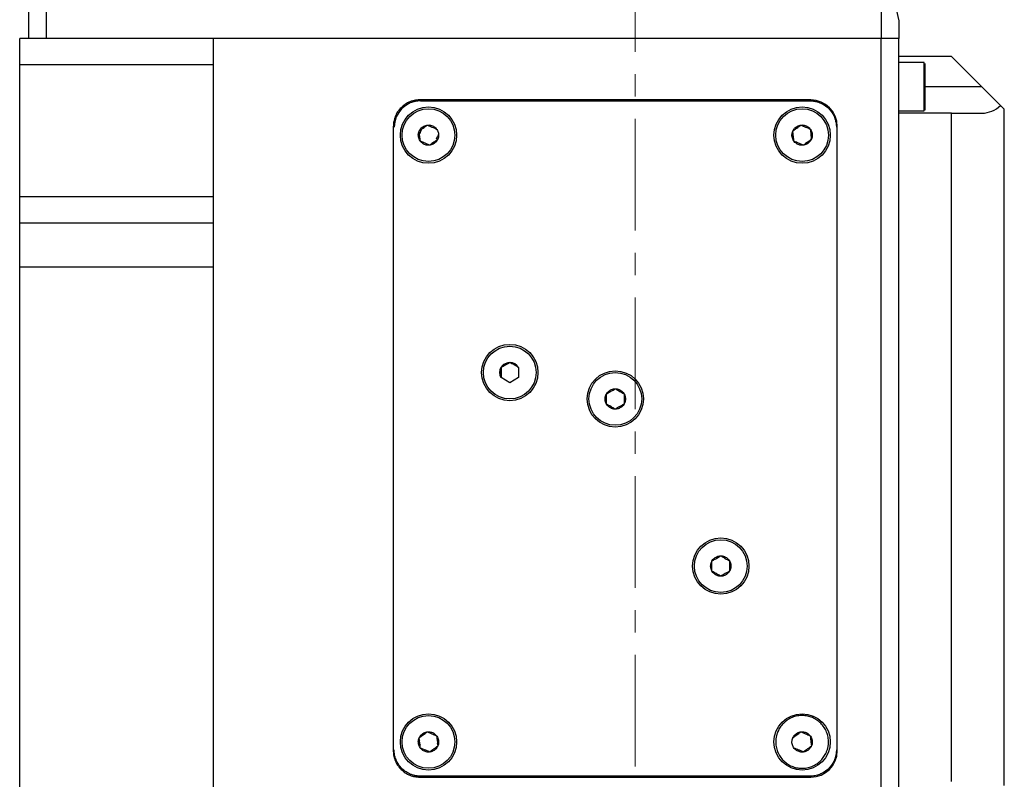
# Model space of a CAD drawing. Header units: inches. Extents: x 3.6 to 38.6, y 1.9 to 33.
# Tile 4 of 19: x 13.5 to 18, y 17.5 to 20.9. Entities that reach past the tile are written whole.
import ezdxf

# ---------------------------------------------------------------- set-up
doc = ezdxf.new("R2010")
doc.units = ezdxf.units.IN
doc.header["$MEASUREMENT"] = 0
doc.linetypes.add('CENTERX2', pattern=[0.8, 0.5, -0.1, 0.1, -0.1])

msp = doc.modelspace()

# ---------------------------------------------------------------- linework, layer by layer
at = {"color": 7, "linetype": 'CENTERX2', "lineweight": 18}
msp.add_line((16.3025, 10.3129), (16.3025, 26.0222), dxfattribs=at)
at = {"color": 7, "linetype": 'Continuous', "lineweight": 25}
for p, q in [((13.5859, 22.5443), (13.5859, 20.7726)), ((13.6647, 22.5443), (13.6647, 20.7726)), ((17.4048, 21.1978), (17.4048, 20.7726)), ((17.4048, 21.1978), (17.4836, 20.8514)), ((17.4836, 20.8514), (17.4836, 20.7726)), ((13.5465, 20.6545), (13.5465, 20.7726)), ((14.4127, 20.7726), (13.5465, 20.7726)), ((14.4127, 20.7726), (14.4127, 20.6545)), ((17.4048, 20.7726), (14.4127, 20.7726)), ((17.4048, 17.3081), (17.4048, 20.7726)), ((17.4836, 20.7726), (17.4048, 20.7726)), ((17.4836, 17.2293), (17.4836, 20.7726)), ((17.7198, 20.6919), (17.4836, 20.6919)), ((17.8556, 20.5561), (17.7198, 20.6919)), ((13.5465, 20.064), (13.5465, 20.6545)), ((14.4127, 20.6545), (13.5465, 20.6545)), ((14.4127, 20.6545), (14.4127, 20.064)), ((17.5977, 20.6644), (17.4836, 20.6644)), ((17.5977, 20.4478), (17.5977, 20.6644)), ((17.5977, 20.605), (17.6017, 20.605)), ((17.5977, 20.5561), (17.6017, 20.5561)), ((17.9391, 20.4726), (17.8556, 20.5561)), ((17.6017, 20.5072), (17.5977, 20.5072)), ((17.0899, 20.4971), (15.3379, 20.4971)), ((15.3418, 20.4931), (17.0859, 20.4931)), ((17.956, 20.4557), (17.9391, 20.4726)), ((17.4836, 20.4478), (17.5977, 20.4478)), ((17.7198, 20.438), (17.4836, 20.438)), ((17.7198, 17.4459), (17.7198, 20.438)), ((17.7198, 20.438), (17.8556, 20.438)), ((17.956, 17.4282), (17.956, 20.4557)), ((15.2198, 20.3789), (15.2198, 17.5837)), ((17.208, 17.5837), (17.208, 20.3789)), ((15.4225, 20.341), (15.4226, 20.3428)), ((17.0051, 20.3364), (17.01, 20.3464)), ((17.0093, 20.3584), (17.0071, 20.3502)), ((17.0884, 20.3537), (17.0958, 20.3428)), ((17.0917, 20.3208), (17.0939, 20.329)), ((15.4186, 20.321), (15.4195, 20.3238)), ((13.5465, 19.9459), (13.5465, 20.064)), ((14.4127, 20.064), (13.5465, 20.064)), ((14.4127, 20.064), (14.4127, 19.9459)), ((13.5465, 19.749), (13.5465, 19.9459)), ((14.4127, 19.9459), (13.5465, 19.9459)), ((14.4127, 19.9459), (14.4127, 19.749)), ((13.5465, 17.3474), (13.5465, 19.749)), ((14.4127, 19.749), (13.5465, 19.749)), ((14.4127, 19.749), (14.4127, 17.3474)), ((15.7808, 19.2993), (15.7808, 19.2539)), ((15.7414, 19.2311), (15.7021, 19.2539)), ((15.7808, 19.2539), (15.7414, 19.2311)), ((15.3355, 17.6402), (15.3346, 17.6372)), ((15.3368, 17.6298), (15.3319, 17.6198)), ((15.3319, 17.6198), (15.3393, 17.6089)), ((15.4177, 17.6162), (15.4226, 17.6262)), ((15.4226, 17.6262), (15.4177, 17.6162)), ((15.3379, 17.4656), (17.0899, 17.4656)), ((17.0859, 17.4695), (15.3418, 17.4695))]:
    msp.add_line(p, q, dxfattribs=at)
at = {"color": 8, "linetype": 'Continuous', "lineweight": 25}
msp.add_line((17.8556, 20.5561), (17.6017, 20.5561), dxfattribs=at)
at = {"color": 7, "linetype": 'Continuous', "lineweight": 25}
for centre, radius in [((15.3773, 20.3396), 0.126), ((17.0505, 20.3396), 0.126), ((15.3773, 20.3396), 0.1181), ((17.0505, 20.3396), 0.1181), ((15.7414, 19.2766), 0.126), ((15.7414, 19.2766), 0.1181), ((16.2139, 19.1585), 0.126), ((16.2139, 19.1585), 0.1181), ((16.6863, 18.4104), 0.126), ((16.6863, 18.4104), 0.1181), ((15.3773, 17.623), 0.126), ((15.3773, 17.623), 0.1181), ((17.0505, 17.623), 0.126)]:
    msp.add_circle(centre, radius, dxfattribs=at)
for centre, radius, start, end in [((15.3418, 20.375), 0.1181, 90, 180), ((17.0899, 20.3789), 0.1181, 0, 90), ((17.8556, 20.5561), 0.1181, 270, 315), ((15.7414, 19.2766), 0.0455, 30, 90), ((15.7414, 19.2766), 0.0455, 150, 210), ((17.0899, 17.5837), 0.1181, 270, 0)]:
    msp.add_arc(centre, radius, start, end, dxfattribs=at)
for points, knots in [([(17.6017, 20.5561), (17.6017, 20.5692), (17.6017, 20.5895), (17.6017, 20.6138), (17.6017, 20.6303), (17.6017, 20.6441), (17.6017, 20.6559), (17.6017, 20.6629), (17.6017, 20.6604), (17.6017, 20.6604)], [0, 0, 0, 0, 0.239412, 0.369609, 0.499935, 0.630132, 0.760458, 0.99987, 1, 1, 1, 1]), ([(17.6017, 20.4518), (17.6017, 20.4532), (17.6017, 20.4553), (17.6017, 20.4683), (17.6017, 20.4818), (17.6017, 20.4984), (17.6017, 20.5227), (17.6017, 20.543), (17.6017, 20.5561)], [0, 0, 0, 0, 0.239344, 0.369575, 0.499935, 0.630166, 0.760526, 1, 1, 1, 1]), ([(15.3379, 20.4971), (15.3358, 20.497), (15.3315, 20.497), (15.3251, 20.4964), (15.3189, 20.4956), (15.3126, 20.4944), (15.3065, 20.4929), (15.3004, 20.491), (15.2889, 20.4868), (15.2726, 20.4784), (15.2538, 20.463), (15.2384, 20.4443), (15.2293, 20.4266), (15.2243, 20.4119), (15.2217, 20.4011), (15.2201, 20.3901), (15.2199, 20.3827), (15.2198, 20.3789)], [0, 0, 0, 0, 0.034551, 0.068855, 0.103013, 0.137124, 0.171291, 0.205614, 0.240191, 0.370053, 0.500029, 0.62989, 0.759866, 0.820149, 0.879905, 0.939676, 1, 1, 1, 1]), ([(17.0859, 20.4931), (17.0881, 20.4931), (17.0923, 20.493), (17.0987, 20.4925), (17.1049, 20.4917), (17.1112, 20.4905), (17.1173, 20.4889), (17.1234, 20.4871), (17.1349, 20.4829), (17.1512, 20.4745), (17.17, 20.4591), (17.1854, 20.4403), (17.1945, 20.4226), (17.1995, 20.408), (17.2021, 20.3972), (17.2037, 20.3862), (17.2039, 20.3787), (17.204, 20.375)], [0, 0, 0, 0, 0.0345506, 0.0688551, 0.1030127, 0.1371244, 0.1712912, 0.2056137, 0.2401913, 0.3700531, 0.5000286, 0.6298904, 0.759866, 0.820149, 0.8799053, 0.9396756, 1, 1, 1, 1]), ([(15.3518, 20.3772), (15.3486, 20.3706), (15.3453, 20.3638), (15.3385, 20.3498), (15.3352, 20.343), (15.3319, 20.3364)], [0, 0, 0, 0, 0.5, 0.5, 1, 1, 1, 1]), ([(15.3355, 20.3574), (15.3361, 20.3587), (15.3372, 20.3613), (15.3395, 20.365), (15.342, 20.3684), (15.346, 20.3728), (15.3519, 20.3777), (15.3602, 20.382), (15.3692, 20.3846), (15.3811, 20.3855), (15.3956, 20.3824), (15.4078, 20.3741), (15.4154, 20.3649), (15.4197, 20.3566), (15.4223, 20.3477), (15.423, 20.3386), (15.422, 20.3298), (15.42, 20.3244), (15.4191, 20.3217)], [0, 0, 0, 0, 0.030171, 0.060089, 0.090026, 0.120251, 0.185236, 0.25037, 0.315356, 0.38049, 0.500066, 0.619641, 0.684627, 0.749761, 0.814747, 0.879881, 0.939904, 1, 1, 1, 1]), ([(15.3355, 20.3574), (15.3376, 20.359), (15.3417, 20.3621), (15.3478, 20.3667), (15.3546, 20.3718), (15.3627, 20.3778), (15.3687, 20.3824), (15.3718, 20.3847)], [0, 0, 0, 0, 0.175182, 0.341735, 0.500028, 0.740243, 1, 1, 1, 1]), ([(15.3718, 20.3847), (15.3742, 20.3837), (15.379, 20.3817), (15.3859, 20.3787), (15.3938, 20.3753), (15.4031, 20.3714), (15.41, 20.3684), (15.4136, 20.3668)], [0, 0, 0, 0, 0.174805, 0.341, 0.498953, 0.739684, 1, 1, 1, 1]), ([(17.0087, 20.3574), (17.0093, 20.3587), (17.0105, 20.3613), (17.0127, 20.365), (17.0153, 20.3684), (17.0193, 20.3728), (17.0252, 20.3777), (17.0334, 20.382), (17.0424, 20.3846), (17.0543, 20.3855), (17.0688, 20.3824), (17.081, 20.3741), (17.0886, 20.3649), (17.093, 20.3566), (17.0956, 20.3477), (17.0962, 20.3386), (17.0952, 20.3298), (17.0933, 20.3244), (17.0923, 20.3217)], [0, 0, 0, 0, 0.0301705, 0.0600892, 0.0900261, 0.1202505, 0.1852364, 0.2503702, 0.3153561, 0.38049, 0.5000655, 0.6196411, 0.6846269, 0.7497608, 0.8147466, 0.8798806, 0.9399042, 1, 1, 1, 1]), ([(17.0087, 20.3574), (17.0108, 20.359), (17.0149, 20.3621), (17.021, 20.3667), (17.0279, 20.3718), (17.0359, 20.3778), (17.0419, 20.3824), (17.0451, 20.3847)], [0, 0, 0, 0, 0.175182, 0.341735, 0.500028, 0.740243, 1, 1, 1, 1]), ([(17.0451, 20.3847), (17.0475, 20.3837), (17.0522, 20.3817), (17.0592, 20.3787), (17.0671, 20.3753), (17.0763, 20.3714), (17.0832, 20.3684), (17.0869, 20.3668)], [0, 0, 0, 0, 0.174805, 0.341, 0.498953, 0.739684, 1, 1, 1, 1]), ([(15.4191, 20.3217), (15.4185, 20.3204), (15.4173, 20.3178), (15.415, 20.3142), (15.4125, 20.3107), (15.4085, 20.3063), (15.4026, 20.3014), (15.3943, 20.2971), (15.3853, 20.2945), (15.3734, 20.2936), (15.359, 20.2968), (15.3467, 20.305), (15.3391, 20.3143), (15.3348, 20.3225), (15.3322, 20.3315), (15.3315, 20.3406), (15.3325, 20.3494), (15.3345, 20.3547), (15.3355, 20.3574)], [0, 0, 0, 0, 0.030171, 0.060089, 0.090026, 0.120251, 0.185236, 0.25037, 0.315356, 0.38049, 0.500066, 0.619641, 0.684627, 0.749761, 0.814747, 0.879881, 0.939904, 1, 1, 1, 1]), ([(15.3409, 20.3123), (15.3406, 20.3149), (15.34, 20.32), (15.339, 20.3276), (15.338, 20.3361), (15.3368, 20.3461), (15.3359, 20.3535), (15.3355, 20.3574)], [0, 0, 0, 0, 0.175182, 0.341735, 0.500028, 0.740243, 1, 1, 1, 1]), ([(15.4127, 20.3223), (15.4132, 20.3235), (15.4143, 20.3258), (15.416, 20.3292), (15.418, 20.3332), (15.4202, 20.3378), (15.4218, 20.3411), (15.4226, 20.3428)], [0, 0, 0, 0, 0.166242, 0.332404, 0.501889, 0.745871, 1, 1, 1, 1]), ([(17.0923, 20.3217), (17.0917, 20.3204), (17.0905, 20.3178), (17.0883, 20.3142), (17.0857, 20.3107), (17.0817, 20.3063), (17.0758, 20.3014), (17.0675, 20.2971), (17.0586, 20.2945), (17.0467, 20.2936), (17.0322, 20.2968), (17.0199, 20.305), (17.0123, 20.3143), (17.008, 20.3225), (17.0054, 20.3315), (17.0048, 20.3406), (17.0057, 20.3494), (17.0077, 20.3547), (17.0087, 20.3574)], [0, 0, 0, 0, 0.030171, 0.060089, 0.090026, 0.120251, 0.185236, 0.25037, 0.315356, 0.38049, 0.500066, 0.619641, 0.684627, 0.749761, 0.814747, 0.879881, 0.939904, 1, 1, 1, 1]), ([(17.0141, 20.3123), (17.0139, 20.3142), (17.0134, 20.3179), (17.0125, 20.3254), (17.0114, 20.3349), (17.0102, 20.3444), (17.0094, 20.3519), (17.0089, 20.3556), (17.0087, 20.3574)], [0, 0, 0, 0, 0.127824, 0.250797, 0.500936, 0.750219, 0.872635, 1, 1, 1, 1]), ([(17.0869, 20.3668), (17.0871, 20.365), (17.0875, 20.3613), (17.0884, 20.3538), (17.0896, 20.3442), (17.0907, 20.3347), (17.0916, 20.3273), (17.0921, 20.3236), (17.0923, 20.3217)], [0, 0, 0, 0, 0.127824, 0.250797, 0.500936, 0.750219, 0.872635, 1, 1, 1, 1]), ([(15.3827, 20.2944), (15.3803, 20.2955), (15.3755, 20.2975), (15.3685, 20.3005), (15.3606, 20.3039), (15.3514, 20.3078), (15.3445, 20.3108), (15.3409, 20.3123)], [0, 0, 0, 0, 0.175559, 0.342469, 0.501104, 0.7408, 1, 1, 1, 1]), ([(15.4191, 20.3217), (15.4169, 20.3201), (15.4128, 20.317), (15.4068, 20.3125), (15.3999, 20.3073), (15.3919, 20.3013), (15.3858, 20.2968), (15.3827, 20.2944)], [0, 0, 0, 0, 0.175182, 0.341735, 0.500028, 0.740243, 1, 1, 1, 1]), ([(17.0559, 20.2944), (17.0535, 20.2955), (17.0487, 20.2975), (17.0417, 20.3005), (17.0338, 20.3039), (17.0246, 20.3078), (17.0177, 20.3108), (17.0141, 20.3123)], [0, 0, 0, 0, 0.175559, 0.342469, 0.501104, 0.7408, 1, 1, 1, 1]), ([(17.0923, 20.3217), (17.0902, 20.3201), (17.0861, 20.317), (17.08, 20.3125), (17.0731, 20.3073), (17.0651, 20.3013), (17.0591, 20.2968), (17.0559, 20.2944)], [0, 0, 0, 0, 0.175182, 0.341735, 0.500028, 0.740243, 1, 1, 1, 1]), ([(15.7021, 19.2993), (15.7028, 19.3005), (15.7041, 19.3027), (15.7066, 19.3059), (15.7092, 19.3088), (15.7121, 19.3114), (15.7153, 19.3139), (15.7198, 19.3167), (15.7258, 19.3195), (15.7335, 19.3217), (15.7388, 19.3219), (15.7414, 19.322)], [0, 0, 0, 0, 0.084391, 0.167513, 0.250007, 0.332525, 0.41572, 0.500229, 0.667595, 0.832443, 1, 1, 1, 1]), ([(15.7021, 19.2993), (15.7037, 19.3003), (15.7069, 19.3021), (15.7135, 19.3059), (15.7218, 19.3107), (15.7301, 19.3155), (15.7366, 19.3192), (15.7398, 19.3211), (15.7414, 19.322)], [0, 0, 0, 0, 0.127825, 0.250797, 0.500936, 0.750219, 0.872635, 1, 1, 1, 1]), ([(15.7021, 19.2993), (15.7021, 19.2974), (15.7021, 19.2936), (15.7021, 19.2861), (15.7021, 19.2766), (15.7021, 19.2671), (15.7021, 19.2596), (15.7021, 19.2558), (15.7021, 19.2539)], [0, 0, 0, 0, 0.126784, 0.249845, 0.498924, 0.748908, 0.872567, 1, 1, 1, 1]), ([(15.7021, 19.2766), (15.7021, 19.2779), (15.7021, 19.2804), (15.7021, 19.2843), (15.7021, 19.2887), (15.7021, 19.2937), (15.7021, 19.2974), (15.7021, 19.2993)], [0, 0, 0, 0, 0.1662422, 0.3324038, 0.5018894, 0.745871, 1, 1, 1, 1]), ([(15.7021, 19.2539), (15.7021, 19.2557), (15.7021, 19.2595), (15.7021, 19.2651), (15.7021, 19.2708), (15.7021, 19.2747), (15.7021, 19.2766)], [0, 0, 0, 0, 0.254999, 0.500553, 0.752551, 1, 1, 1, 1]), ([(16.2139, 19.113), (16.2124, 19.113), (16.2096, 19.1131), (16.2053, 19.1137), (16.2012, 19.1147), (16.1956, 19.1167), (16.1887, 19.1202), (16.1815, 19.1261), (16.1756, 19.1333), (16.1701, 19.1439), (16.1673, 19.1585), (16.1701, 19.173), (16.1756, 19.1836), (16.1815, 19.1908), (16.1887, 19.1968), (16.1968, 19.2009), (16.2053, 19.2035), (16.211, 19.2038), (16.2139, 19.2039)], [0, 0, 0, 0, 0.0301705, 0.0600892, 0.0900261, 0.1202505, 0.1852364, 0.2503702, 0.3153561, 0.38049, 0.5000655, 0.6196411, 0.6846269, 0.7497608, 0.8147466, 0.8798806, 0.9399042, 1, 1, 1, 1]), ([(16.1745, 19.1812), (16.1768, 19.1825), (16.1813, 19.1851), (16.1878, 19.1889), (16.1953, 19.1932), (16.2039, 19.1982), (16.2105, 19.202), (16.2139, 19.2039)], [0, 0, 0, 0, 0.175182, 0.341735, 0.500028, 0.740243, 1, 1, 1, 1]), ([(16.1745, 19.1585), (16.1745, 19.1598), (16.1745, 19.1623), (16.1745, 19.1662), (16.1745, 19.1706), (16.1745, 19.1756), (16.1745, 19.1793), (16.1745, 19.1812)], [0, 0, 0, 0, 0.166242, 0.332404, 0.501889, 0.745871, 1, 1, 1, 1]), ([(16.2139, 19.2039), (16.2153, 19.2039), (16.2182, 19.2038), (16.2224, 19.2032), (16.2266, 19.2022), (16.2322, 19.2003), (16.239, 19.1968), (16.2462, 19.1908), (16.2521, 19.1836), (16.2576, 19.173), (16.2604, 19.1585), (16.2576, 19.1439), (16.2521, 19.1333), (16.2462, 19.1261), (16.239, 19.1202), (16.2309, 19.116), (16.2224, 19.1135), (16.2167, 19.1132), (16.2139, 19.113)], [0, 0, 0, 0, 0.030171, 0.060089, 0.090026, 0.120251, 0.185236, 0.25037, 0.315356, 0.38049, 0.500066, 0.619641, 0.684627, 0.749761, 0.814747, 0.879881, 0.939904, 1, 1, 1, 1]), ([(16.2139, 19.2039), (16.2162, 19.2026), (16.2206, 19.2), (16.2272, 19.1962), (16.2346, 19.1919), (16.2433, 19.1869), (16.2498, 19.1832), (16.2532, 19.1812)], [0, 0, 0, 0, 0.175182, 0.341735, 0.500028, 0.740243, 1, 1, 1, 1]), ([(16.2532, 19.1812), (16.2532, 19.1793), (16.2532, 19.1756), (16.2532, 19.1699), (16.2532, 19.1642), (16.2532, 19.1604), (16.2532, 19.1585)], [0, 0, 0, 0, 0.254121, 0.498149, 0.750881, 1, 1, 1, 1]), ([(16.1745, 19.1357), (16.1745, 19.1376), (16.1745, 19.1413), (16.1745, 19.147), (16.1745, 19.1527), (16.1745, 19.1566), (16.1745, 19.1585)], [0, 0, 0, 0, 0.254999, 0.500553, 0.752551, 1, 1, 1, 1]), ([(16.2532, 19.1585), (16.2532, 19.1572), (16.2532, 19.1547), (16.2532, 19.1508), (16.2532, 19.1464), (16.2532, 19.1413), (16.2532, 19.1376), (16.2532, 19.1357)], [0, 0, 0, 0, 0.165019, 0.33039, 0.499484, 0.744994, 1, 1, 1, 1]), ([(16.2139, 19.113), (16.2116, 19.1143), (16.2071, 19.1169), (16.2005, 19.1207), (16.1931, 19.125), (16.1844, 19.13), (16.1779, 19.1338), (16.1745, 19.1357)], [0, 0, 0, 0, 0.175182, 0.341735, 0.500028, 0.740243, 1, 1, 1, 1]), ([(16.2532, 19.1357), (16.251, 19.1344), (16.2465, 19.1318), (16.2399, 19.128), (16.2325, 19.1238), (16.2238, 19.1187), (16.2173, 19.115), (16.2139, 19.113)], [0, 0, 0, 0, 0.175182, 0.341735, 0.500028, 0.740243, 1, 1, 1, 1]), ([(16.6863, 18.365), (16.6849, 18.365), (16.682, 18.3651), (16.6778, 18.3657), (16.6736, 18.3667), (16.668, 18.3686), (16.6612, 18.3722), (16.654, 18.3781), (16.648, 18.3853), (16.6426, 18.3959), (16.6397, 18.4104), (16.6426, 18.425), (16.648, 18.4356), (16.6539, 18.4428), (16.6612, 18.4487), (16.6692, 18.4529), (16.6777, 18.4554), (16.6835, 18.4557), (16.6863, 18.4559)], [0, 0, 0, 0, 0.030171, 0.060089, 0.090026, 0.120251, 0.185236, 0.25037, 0.315356, 0.38049, 0.500066, 0.619641, 0.684627, 0.749761, 0.814747, 0.879881, 0.939904, 1, 1, 1, 1]), ([(16.6469, 18.4332), (16.6492, 18.4345), (16.6537, 18.4371), (16.6603, 18.4409), (16.6677, 18.4452), (16.6764, 18.4502), (16.6829, 18.4539), (16.6863, 18.4559)], [0, 0, 0, 0, 0.175182, 0.341735, 0.500028, 0.740243, 1, 1, 1, 1]), ([(16.6469, 18.3877), (16.6469, 18.3904), (16.6469, 18.3955), (16.6469, 18.4031), (16.6469, 18.4117), (16.6469, 18.4217), (16.6469, 18.4293), (16.6469, 18.4332)], [0, 0, 0, 0, 0.175559, 0.342469, 0.501104, 0.7408, 1, 1, 1, 1]), ([(16.6863, 18.4559), (16.6886, 18.4546), (16.6931, 18.452), (16.6996, 18.4482), (16.7071, 18.4439), (16.7158, 18.4389), (16.7223, 18.4351), (16.7257, 18.4332)], [0, 0, 0, 0, 0.175182, 0.341735, 0.500028, 0.740243, 1, 1, 1, 1]), ([(16.6863, 18.4559), (16.6877, 18.4559), (16.6906, 18.4558), (16.6948, 18.4552), (16.699, 18.4542), (16.7046, 18.4522), (16.7115, 18.4487), (16.7187, 18.4428), (16.7246, 18.4356), (16.7301, 18.425), (16.7329, 18.4104), (16.7301, 18.3959), (16.7246, 18.3853), (16.7187, 18.3781), (16.7115, 18.3722), (16.7034, 18.368), (16.6949, 18.3654), (16.6892, 18.3651), (16.6863, 18.365)], [0, 0, 0, 0, 0.030171, 0.060089, 0.090026, 0.120251, 0.185236, 0.25037, 0.315356, 0.38049, 0.500066, 0.619641, 0.684627, 0.749761, 0.814747, 0.879881, 0.939904, 1, 1, 1, 1]), ([(16.7257, 18.4332), (16.7257, 18.4305), (16.7257, 18.4254), (16.7257, 18.4178), (16.7257, 18.4092), (16.7257, 18.3992), (16.7257, 18.3916), (16.7257, 18.3877)], [0, 0, 0, 0, 0.174805, 0.341, 0.498953, 0.739684, 1, 1, 1, 1]), ([(16.6863, 18.365), (16.684, 18.3663), (16.6796, 18.3689), (16.673, 18.3727), (16.6655, 18.377), (16.6569, 18.382), (16.6503, 18.3857), (16.6469, 18.3877)], [0, 0, 0, 0, 0.1751823, 0.3417353, 0.5000284, 0.7402425, 1, 1, 1, 1]), ([(16.7257, 18.3877), (16.7234, 18.3864), (16.7189, 18.3838), (16.7124, 18.38), (16.7049, 18.3757), (16.6962, 18.3707), (16.6897, 18.3669), (16.6863, 18.365)], [0, 0, 0, 0, 0.175182, 0.341735, 0.500028, 0.740243, 1, 1, 1, 1]), ([(17.1591, 17.5766), (17.1599, 17.5786), (17.1615, 17.5825), (17.1635, 17.5886), (17.1652, 17.5947), (17.1666, 17.6009), (17.1676, 17.6071), (17.1683, 17.6135), (17.1689, 17.6257), (17.1676, 17.644), (17.1608, 17.6673), (17.1496, 17.6888), (17.1346, 17.707), (17.1168, 17.7216), (17.0972, 17.7323), (17.0759, 17.7391), (17.0531, 17.7419), (17.0295, 17.7402), (17.0062, 17.7334), (16.9847, 17.7222), (16.9694, 17.7095), (16.959, 17.698), (16.9523, 17.6891), (16.9465, 17.6796), (16.9434, 17.6728), (16.9419, 17.6694)], [0, 0, 0, 0, 0.0172805, 0.0344378, 0.0515217, 0.0685826, 0.0856711, 0.1028375, 0.1201314, 0.1850816, 0.2500887, 0.315039, 0.3800461, 0.4400021, 0.5000143, 0.5599703, 0.6199826, 0.6849328, 0.7499399, 0.8148901, 0.8798973, 0.9100477, 0.9399348, 0.9698288, 1, 1, 1, 1]), ([(15.4191, 17.6052), (15.4185, 17.6039), (15.4173, 17.6013), (15.415, 17.5976), (15.4125, 17.5942), (15.4085, 17.5898), (15.4026, 17.5849), (15.3943, 17.5806), (15.3853, 17.578), (15.3734, 17.5771), (15.359, 17.5802), (15.3467, 17.5885), (15.3391, 17.5977), (15.3348, 17.606), (15.3322, 17.615), (15.3315, 17.624), (15.3325, 17.6328), (15.3345, 17.6382), (15.3355, 17.6409)], [0, 0, 0, 0, 0.030171, 0.060089, 0.090026, 0.120251, 0.185236, 0.25037, 0.315356, 0.38049, 0.500066, 0.619641, 0.684627, 0.749761, 0.814747, 0.879881, 0.939904, 1, 1, 1, 1]), ([(15.3355, 17.6409), (15.3361, 17.6422), (15.3372, 17.6448), (15.3395, 17.6485), (15.342, 17.6519), (15.346, 17.6563), (15.3519, 17.6612), (15.3602, 17.6655), (15.3692, 17.6681), (15.3811, 17.669), (15.3956, 17.6659), (15.4078, 17.6576), (15.4154, 17.6484), (15.4197, 17.6401), (15.4223, 17.6311), (15.423, 17.6221), (15.422, 17.6132), (15.42, 17.6079), (15.4191, 17.6052)], [0, 0, 0, 0, 0.0301705, 0.0600892, 0.0900261, 0.1202505, 0.1852364, 0.2503702, 0.3153561, 0.38049, 0.5000655, 0.6196411, 0.6846269, 0.7497608, 0.8147466, 0.8798806, 0.9399042, 1, 1, 1, 1]), ([(15.3355, 17.6409), (15.3376, 17.6425), (15.3417, 17.6456), (15.3478, 17.6501), (15.3546, 17.6553), (15.3627, 17.6613), (15.3687, 17.6658), (15.3718, 17.6682)], [0, 0, 0, 0, 0.175182, 0.341735, 0.500028, 0.740243, 1, 1, 1, 1]), ([(15.3409, 17.5958), (15.3407, 17.5976), (15.3402, 17.6013), (15.3393, 17.6089), (15.3382, 17.6184), (15.337, 17.6279), (15.3361, 17.6353), (15.3357, 17.639), (15.3355, 17.6409)], [0, 0, 0, 0, 0.1278247, 0.2507971, 0.5009359, 0.7502186, 0.8726352, 1, 1, 1, 1]), ([(15.3718, 17.6682), (15.3742, 17.6671), (15.379, 17.6651), (15.3859, 17.6621), (15.3938, 17.6588), (15.4031, 17.6548), (15.41, 17.6519), (15.4136, 17.6503)], [0, 0, 0, 0, 0.174805, 0.341, 0.498953, 0.739684, 1, 1, 1, 1]), ([(15.4136, 17.6503), (15.4139, 17.6484), (15.4143, 17.6447), (15.4152, 17.6372), (15.4163, 17.6277), (15.4175, 17.6182), (15.4184, 17.6107), (15.4188, 17.6071), (15.4191, 17.6052)], [0, 0, 0, 0, 0.127825, 0.250797, 0.500936, 0.750219, 0.872635, 1, 1, 1, 1]), ([(16.9419, 17.6694), (16.9411, 17.6675), (16.9395, 17.6635), (16.9374, 17.6575), (16.9357, 17.6514), (16.9344, 17.6452), (16.9334, 17.6389), (16.9327, 17.6326), (16.932, 17.6203), (16.9334, 17.602), (16.9401, 17.5788), (16.9513, 17.5573), (16.9664, 17.5391), (16.9841, 17.5244), (17.0038, 17.5138), (17.0251, 17.5069), (17.0479, 17.5042), (17.0715, 17.5059), (17.0948, 17.5127), (17.1163, 17.5239), (17.1316, 17.5366), (17.142, 17.5481), (17.1486, 17.557), (17.1544, 17.5665), (17.1575, 17.5732), (17.1591, 17.5766)], [0, 0, 0, 0, 0.01728, 0.034438, 0.051522, 0.068583, 0.085671, 0.102837, 0.120131, 0.185082, 0.250089, 0.315039, 0.380046, 0.440002, 0.500014, 0.55997, 0.619983, 0.684933, 0.74994, 0.81489, 0.879897, 0.910048, 0.939935, 0.969829, 1, 1, 1, 1]), ([(17.0923, 17.6052), (17.0917, 17.6039), (17.0905, 17.6013), (17.0883, 17.5976), (17.0857, 17.5942), (17.0817, 17.5898), (17.0758, 17.5849), (17.0675, 17.5806), (17.0586, 17.578), (17.0467, 17.5771), (17.0322, 17.5802), (17.0199, 17.5885), (17.0123, 17.5977), (17.008, 17.606), (17.0054, 17.615), (17.0048, 17.624), (17.0057, 17.6328), (17.0077, 17.6382), (17.0087, 17.6409)], [0, 0, 0, 0, 0.030171, 0.060089, 0.090026, 0.120251, 0.185236, 0.25037, 0.315356, 0.38049, 0.500066, 0.619641, 0.684627, 0.749761, 0.814747, 0.879881, 0.939904, 1, 1, 1, 1]), ([(17.0087, 17.6409), (17.0093, 17.6422), (17.0105, 17.6448), (17.0127, 17.6485), (17.0153, 17.6519), (17.0193, 17.6563), (17.0252, 17.6612), (17.0334, 17.6655), (17.0424, 17.6681), (17.0543, 17.669), (17.0688, 17.6659), (17.081, 17.6576), (17.0886, 17.6484), (17.093, 17.6401), (17.0956, 17.6311), (17.0962, 17.6221), (17.0952, 17.6132), (17.0933, 17.6079), (17.0923, 17.6052)], [0, 0, 0, 0, 0.030171, 0.060089, 0.090026, 0.120251, 0.185236, 0.25037, 0.315356, 0.38049, 0.500066, 0.619641, 0.684627, 0.749761, 0.814747, 0.879881, 0.939904, 1, 1, 1, 1]), ([(17.0087, 17.6409), (17.0108, 17.6425), (17.0149, 17.6456), (17.021, 17.6501), (17.0279, 17.6553), (17.0359, 17.6613), (17.0419, 17.6658), (17.0451, 17.6682)], [0, 0, 0, 0, 0.175182, 0.341735, 0.500028, 0.740243, 1, 1, 1, 1]), ([(17.0451, 17.6682), (17.0475, 17.6671), (17.0522, 17.6651), (17.0592, 17.6621), (17.0671, 17.6588), (17.0763, 17.6548), (17.0832, 17.6519), (17.0869, 17.6503)], [0, 0, 0, 0, 0.174805, 0.341, 0.498953, 0.739684, 1, 1, 1, 1]), ([(17.0869, 17.6503), (17.0872, 17.6477), (17.0878, 17.6426), (17.0887, 17.635), (17.0897, 17.6265), (17.0909, 17.6166), (17.0918, 17.6091), (17.0923, 17.6052)], [0, 0, 0, 0, 0.175182, 0.341735, 0.500028, 0.740243, 1, 1, 1, 1]), ([(15.3827, 17.5779), (15.3803, 17.5789), (15.3755, 17.581), (15.3685, 17.584), (15.3606, 17.5873), (15.3514, 17.5913), (15.3445, 17.5942), (15.3409, 17.5958)], [0, 0, 0, 0, 0.175559, 0.342469, 0.501104, 0.7408, 1, 1, 1, 1]), ([(15.4191, 17.6052), (15.4169, 17.6036), (15.4128, 17.6005), (15.4068, 17.5959), (15.3999, 17.5908), (15.3919, 17.5848), (15.3858, 17.5803), (15.3827, 17.5779)], [0, 0, 0, 0, 0.175182, 0.341735, 0.500028, 0.740243, 1, 1, 1, 1]), ([(17.0559, 17.5779), (17.0535, 17.5789), (17.0487, 17.581), (17.0417, 17.584), (17.0338, 17.5873), (17.0246, 17.5913), (17.0177, 17.5942), (17.0141, 17.5958)], [0, 0, 0, 0, 0.175559, 0.342469, 0.501104, 0.7408, 1, 1, 1, 1]), ([(17.0923, 17.6052), (17.0902, 17.6036), (17.0861, 17.6005), (17.08, 17.5959), (17.0731, 17.5908), (17.0651, 17.5848), (17.0591, 17.5803), (17.0559, 17.5779)], [0, 0, 0, 0, 0.175182, 0.341735, 0.500028, 0.740243, 1, 1, 1, 1]), ([(15.2198, 17.5837), (15.2198, 17.5815), (15.2199, 17.5773), (15.2204, 17.5709), (15.2212, 17.5646), (15.2224, 17.5584), (15.224, 17.5523), (15.2258, 17.5462), (15.23, 17.5346), (15.2384, 17.5183), (15.2538, 17.4996), (15.2726, 17.4842), (15.2903, 17.4751), (15.3049, 17.4701), (15.3157, 17.4675), (15.3267, 17.4659), (15.3342, 17.4657), (15.3379, 17.4656)], [0, 0, 0, 0, 0.034551, 0.068855, 0.103013, 0.137124, 0.171291, 0.205614, 0.240191, 0.370053, 0.500029, 0.62989, 0.759866, 0.820149, 0.879905, 0.939676, 1, 1, 1, 1]), ([(15.3418, 17.4695), (15.3397, 17.4695), (15.3354, 17.4696), (15.3291, 17.4701), (15.3228, 17.471), (15.3166, 17.4721), (15.3104, 17.4737), (15.3043, 17.4755), (15.2928, 17.4798), (15.2765, 17.4882), (15.2577, 17.5035), (15.2424, 17.5223), (15.2332, 17.54), (15.2282, 17.5546), (15.2256, 17.5654), (15.224, 17.5765), (15.2238, 17.5839), (15.2237, 17.5876)], [0, 0, 0, 0, 0.034551, 0.068855, 0.103013, 0.137124, 0.171291, 0.205614, 0.240191, 0.370053, 0.500029, 0.62989, 0.759866, 0.820149, 0.879905, 0.939676, 1, 1, 1, 1]), ([(17.204, 17.5876), (17.204, 17.5855), (17.2039, 17.5812), (17.2034, 17.5749), (17.2026, 17.5686), (17.2014, 17.5624), (17.1999, 17.5562), (17.198, 17.5501), (17.1938, 17.5386), (17.1854, 17.5223), (17.17, 17.5035), (17.1512, 17.4882), (17.1335, 17.479), (17.1189, 17.474), (17.1081, 17.4714), (17.0971, 17.4698), (17.0896, 17.4696), (17.0859, 17.4695)], [0, 0, 0, 0, 0.034551, 0.068855, 0.103013, 0.137124, 0.171291, 0.205614, 0.240191, 0.370053, 0.500029, 0.62989, 0.759866, 0.820149, 0.879905, 0.939676, 1, 1, 1, 1])]:
    msp.add_open_spline(points, degree=3, knots=knots, dxfattribs=at)
msp.add_open_spline([(15.7808, 19.2993), (15.7742, 19.3031), (15.7611, 19.3107), (15.748, 19.3183), (15.7414, 19.322)], degree=3, dxfattribs=at)

doc.saveas('drawing.dxf')
